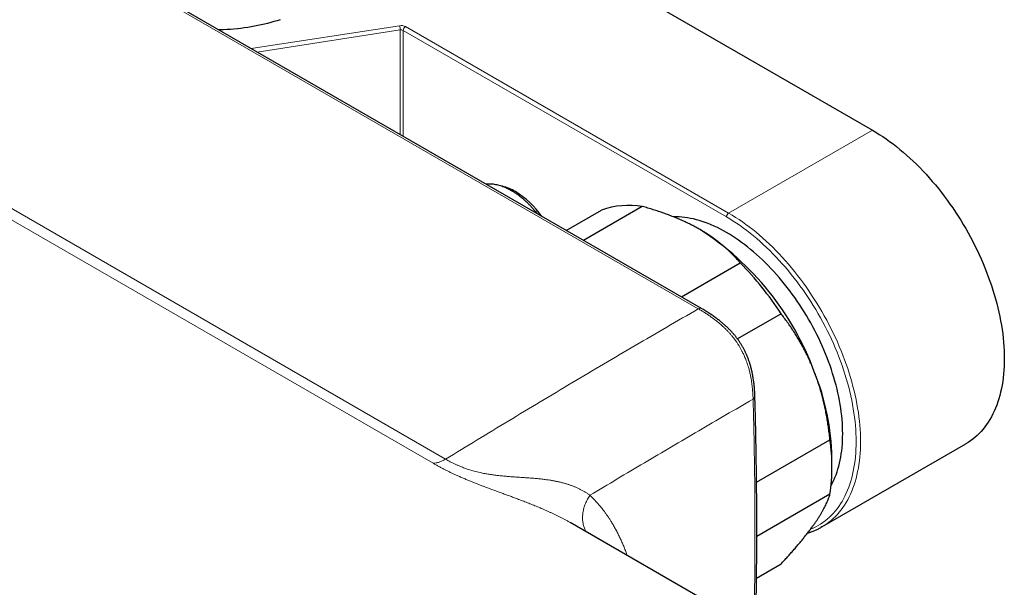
# Model space of a CAD drawing. Header units: millimetres. Extents: x 8 to 754, y 12 to 417.
# Tile 56 of 69: x 674 to 754, y 177 to 222. Entities that reach past the tile are written whole.
import ezdxf

# ---------------------------------------------------------------- set-up
doc = ezdxf.new("R2010")
doc.units = ezdxf.units.MM

msp = doc.modelspace()

# ---------------------------------------------------------------- linework, layer by layer
at = {"color": 252, "linetype": 'Continuous', "lineweight": 0}
for p, q in [((728.969, 199.003), (600.008, 273.451)), ((579.684, 261.355), (708.644, 186.909)), ((707.637, 186.582), (578.678, 261.029)), ((693.014, 219.929), (704.937, 221.774)), ((705.002, 221.43), (693.497, 219.65)), ((705.002, 213.009), (705.002, 221.43)), ((705.244, 221.393), (705.244, 212.869)), ((731.234, 206.389), (705.244, 221.393)), ((705.42, 221.699), (731.41, 206.695)), ((731.41, 206.695), (742.972, 213.369))]:
    msp.add_line(p, q, dxfattribs=at)
at = {"color": 7, "linetype": 'Continuous', "lineweight": 30}
for p, q in [((729.22, 199.028), (600.258, 273.476)), ((700.189, 238.067), (742.972, 213.369)), ((714.155, 208.489), (713.323, 208.819)), ((718.352, 205.302), (721.188, 206.94)), ((724.468, 207.233), (719.738, 204.502)), ((727.612, 199.957), (732.342, 202.687)), ((735.622, 198.607), (732.12, 196.585)), ((733.654, 185.051), (739.559, 188.46)), ((738.91, 181.456), (750.471, 188.13)), ((739.719, 186.181), (739.719, 186.997)), ((739.559, 184.086), (733.672, 180.688)), ((736.532, 171.498), (718.657, 181.817)), ((718.661, 181.814), (718.657, 181.816)), ((733.652, 177.347), (735.622, 178.484))]:
    msp.add_line(p, q, dxfattribs=at)
at = {"color": 7, "linetype": 'Continuous', "lineweight": 30, "flags": 128}
for points in [[(695.339, 222.257), (695.092, 222.177), (694.842, 222.101), (694.588, 222.029), (694.331, 221.961), (694.072, 221.896), (693.809, 221.836), (693.544, 221.779), (693.276, 221.727), (693.006, 221.678), (692.734, 221.634), (692.46, 221.594), (692.184, 221.558), (691.907, 221.526), (691.628, 221.498), (691.348, 221.475), (691.068, 221.456), (690.786, 221.441), (690.504, 221.43), (690.418, 221.428)], [(742.972, 213.369), (743.249, 213.205), (743.527, 213.032), (743.804, 212.851), (744.08, 212.662), (744.356, 212.465), (744.631, 212.261), (744.905, 212.048), (745.177, 211.828), (745.448, 211.601), (745.717, 211.367), (745.984, 211.126), (746.249, 210.878), (746.512, 210.623), (746.773, 210.361), (747.031, 210.094), (747.286, 209.82), (747.538, 209.54), (747.787, 209.254), (748.033, 208.963), (748.275, 208.667), (748.514, 208.365), (748.748, 208.058), (748.979, 207.747), (749.206, 207.431), (749.429, 207.111), (749.647, 206.786), (749.86, 206.458), (750.069, 206.126), (750.273, 205.791), (750.472, 205.452), (750.665, 205.111), (750.854, 204.766), (751.037, 204.42), (751.215, 204.071), (751.386, 203.72), (751.553, 203.367), (751.713, 203.012), (751.867, 202.657), (752.015, 202.3), (752.157, 201.942), (752.293, 201.584), (752.422, 201.226), (752.545, 200.867), (752.661, 200.509), (752.771, 200.151), (752.874, 199.794), (752.97, 199.438), (753.059, 199.083), (753.142, 198.729), (753.217, 198.377), (753.285, 198.026), (753.347, 197.678), (753.401, 197.333), (753.448, 196.989), (753.488, 196.649), (753.52, 196.312), (753.546, 195.978), (753.564, 195.647), (753.575, 195.321), (753.578, 194.998), (753.575, 194.679), (753.564, 194.365), (753.546, 194.056), (753.52, 193.751), (753.488, 193.452), (753.448, 193.157), (753.401, 192.869), (753.347, 192.585), (753.285, 192.308), (753.217, 192.037), (753.142, 191.772), (753.059, 191.513), (752.97, 191.261), (752.874, 191.015), (752.771, 190.777), (752.661, 190.546), (752.545, 190.322), (752.422, 190.105), (752.293, 189.896), (752.157, 189.694), (752.015, 189.501), (751.867, 189.315), (751.713, 189.137), (751.553, 188.968), (751.386, 188.807), (751.215, 188.655), (751.037, 188.511), (750.854, 188.375), (750.665, 188.249), (750.472, 188.131), (750.471, 188.13)], [(739.651, 184.789), (739.671, 184.827), (739.774, 185.024), (739.87, 185.228), (739.961, 185.438), (740.046, 185.654), (740.124, 185.877), (740.197, 186.104), (740.263, 186.338), (740.324, 186.577), (740.378, 186.822), (740.425, 187.071), (740.467, 187.326), (740.502, 187.585), (740.531, 187.849), (740.553, 188.118), (740.569, 188.391), (740.579, 188.667), (740.582, 188.948), (740.579, 189.233), (740.569, 189.521), (740.553, 189.812), (740.531, 190.106), (740.502, 190.403), (740.467, 190.703), (740.425, 191.006), (740.378, 191.311), (740.324, 191.617), (740.263, 191.926), (740.197, 192.236), (740.124, 192.548), (740.046, 192.861), (739.961, 193.175), (739.87, 193.49), (739.774, 193.806), (739.671, 194.121), (739.563, 194.437), (739.449, 194.753), (739.33, 195.069), (739.204, 195.384), (739.074, 195.698), (738.938, 196.012), (738.797, 196.324), (738.65, 196.635), (738.499, 196.944), (738.342, 197.252), (738.181, 197.558), (738.015, 197.861), (737.844, 198.162), (737.669, 198.461), (737.489, 198.756), (737.305, 199.049), (737.117, 199.338), (736.925, 199.624), (736.729, 199.906), (736.529, 200.185), (736.325, 200.459), (736.118, 200.729), (735.908, 200.995), (735.694, 201.257), (735.478, 201.513), (735.258, 201.765), (735.036, 202.012), (734.811, 202.253), (734.584, 202.489), (734.354, 202.719), (734.122, 202.944), (733.889, 203.163), (733.653, 203.375), (733.416, 203.582), (733.177, 203.782), (732.937, 203.976), (732.696, 204.163), (732.454, 204.343), (732.211, 204.517), (731.967, 204.683), (731.723, 204.843), (731.478, 204.995), (731.234, 205.14), (730.989, 205.278), (730.744, 205.408), (730.5, 205.53), (730.257, 205.645), (730.014, 205.752), (729.771, 205.851), (729.53, 205.943), (729.29, 206.026), (729.051, 206.102), (728.814, 206.169), (728.579, 206.228), (728.345, 206.279), (728.113, 206.322), (727.884, 206.357), (727.656, 206.383), (727.431, 206.402), (727.209, 206.412), (726.99, 206.413), (726.936, 206.413)], [(739.006, 181.513), (738.91, 181.457), (738.814, 181.402)]]:
    msp.add_lwpolyline(points, dxfattribs=at)
at = {"color": 252, "linetype": 'Continuous', "lineweight": 0, "flags": 128}
for points in [[(731.41, 206.695), (731.688, 206.531), (731.966, 206.358), (732.243, 206.177), (732.519, 205.988), (732.795, 205.791), (733.07, 205.586), (733.343, 205.374), (733.616, 205.154), (733.887, 204.927), (734.156, 204.693), (734.423, 204.452), (734.688, 204.203), (734.951, 203.949), (735.212, 203.687), (735.469, 203.42), (735.725, 203.146), (735.977, 202.866), (736.226, 202.58), (736.472, 202.289), (736.714, 201.993), (736.952, 201.691), (737.187, 201.384), (737.418, 201.073), (737.645, 200.757), (737.867, 200.437), (738.085, 200.112), (738.299, 199.784), (738.508, 199.452), (738.712, 199.117), (738.91, 198.778), (739.104, 198.436), (739.293, 198.092), (739.476, 197.745), (739.653, 197.396), (739.825, 197.045), (739.991, 196.693), (740.152, 196.338), (740.306, 195.983), (740.454, 195.626), (740.596, 195.268), (740.732, 194.91), (740.861, 194.552), (740.984, 194.193), (741.1, 193.835), (741.21, 193.477), (741.313, 193.12), (741.409, 192.764), (741.498, 192.408), (741.58, 192.055), (741.656, 191.703), (741.724, 191.352), (741.785, 191.004), (741.839, 190.658), (741.887, 190.315), (741.926, 189.975), (741.959, 189.638), (741.984, 189.304), (742.003, 188.973), (742.013, 188.647), (742.017, 188.324), (742.013, 188.005), (742.003, 187.691), (741.984, 187.382), (741.959, 187.077), (741.926, 186.778), (741.887, 186.483), (741.839, 186.194), (741.785, 185.911), (741.724, 185.634), (741.656, 185.362), (741.58, 185.097), (741.498, 184.839), (741.409, 184.587), (741.313, 184.341), (741.21, 184.103), (741.1, 183.871), (740.984, 183.647), (740.861, 183.431), (740.732, 183.222), (740.596, 183.02), (740.454, 182.827), (740.306, 182.641), (740.152, 182.463), (739.991, 182.294), (739.825, 182.133), (739.653, 181.98), (739.476, 181.836), (739.293, 181.701), (739.104, 181.574), (739.006, 181.513)], [(737.989, 181.269), (738.007, 181.276), (738.213, 181.366), (738.413, 181.464), (738.609, 181.571), (738.799, 181.687), (738.985, 181.811), (739.165, 181.945), (739.339, 182.086), (739.508, 182.236), (739.672, 182.395), (739.829, 182.561), (739.981, 182.736), (740.127, 182.918), (740.266, 183.109), (740.4, 183.307), (740.527, 183.512), (740.648, 183.725), (740.762, 183.946), (740.87, 184.173), (740.971, 184.408), (741.065, 184.649), (741.153, 184.897), (741.234, 185.151), (741.308, 185.412), (741.375, 185.679), (741.436, 185.951), (741.489, 186.23), (741.535, 186.514), (741.574, 186.803), (741.606, 187.098), (741.631, 187.397), (741.649, 187.702), (741.66, 188.011), (741.664, 188.324), (741.66, 188.641), (741.649, 188.962), (741.631, 189.287), (741.606, 189.616), (741.574, 189.947), (741.535, 190.282), (741.489, 190.62), (741.436, 190.96), (741.375, 191.302), (741.308, 191.646), (741.234, 191.993), (741.153, 192.34), (741.065, 192.69), (740.971, 193.04), (740.87, 193.391), (740.762, 193.743), (740.648, 194.095), (740.527, 194.448), (740.4, 194.8), (740.266, 195.153), (740.127, 195.504), (739.981, 195.855), (739.829, 196.205), (739.672, 196.553), (739.508, 196.9), (739.339, 197.245), (739.165, 197.588), (738.985, 197.929), (738.799, 198.268), (738.609, 198.604), (738.413, 198.937), (738.213, 199.266), (738.007, 199.593), (737.797, 199.916), (737.583, 200.235), (737.364, 200.55), (737.141, 200.86), (736.914, 201.167), (736.683, 201.468), (736.449, 201.765), (736.21, 202.056), (735.969, 202.343), (735.724, 202.623), (735.476, 202.899), (735.225, 203.168), (734.971, 203.431), (734.715, 203.688), (734.457, 203.939), (734.196, 204.183), (733.933, 204.42), (733.669, 204.651), (733.402, 204.874), (733.134, 205.09), (732.865, 205.299), (732.595, 205.5), (732.324, 205.694), (732.052, 205.879), (731.78, 206.057), (731.507, 206.227), (731.234, 206.389)]]:
    msp.add_lwpolyline(points, dxfattribs=at)
at = {"color": 252, "linetype": 'Continuous', "lineweight": 0}
for centre, radius, start, end in [((705.068, 221.02), 0.765, 62.58507, 99.82885), ((704.066, 221.432), 0.936, 359.90787, 21.42523), ((705.067, 221.052), 0.384, 62.64283, 99.7711), ((705.626, 221.376), 0.383, 122.48713, 177.51287), ((731.616, 206.372), 0.383, 122.48713, 177.51287)]:
    msp.add_arc(centre, radius, start, end, dxfattribs=at)
at = {"color": 7, "linetype": 'Continuous', "lineweight": 30}
for centre, radius, start, end in [((712.26, 205.047), 3.931, 59.36834, 75.78319), ((710.567, 202.37), 7.097, 34.99052, 58.61271), ((723.391, 200.794), 6.529, 80.50198, 109.71706), ((716.672, 185.963), 23.051, 20.25145, 57.3377), ((713.999, 184.583), 25.773, 32.96512, 44.62402), ((720.228, 186.626), 19.495, 1.08992, 22.0394), ((724.752, 186.273), 14.968, 351.59883, 8.40117)]:
    msp.add_arc(centre, radius, start, end, dxfattribs=at)
for points, knots in [([(711.875, 209.041), (711.886, 209.043), (711.955, 209.054), (712.088, 209.061), (712.274, 209.061), (712.464, 209.045), (712.658, 209.016), (712.856, 208.973), (713.057, 208.916), (713.26, 208.846), (713.465, 208.762), (713.672, 208.665), (713.879, 208.555), (714.086, 208.432), (714.293, 208.297), (714.499, 208.151), (714.703, 207.992), (714.905, 207.823), (715.105, 207.643), (715.301, 207.453), (715.494, 207.253), (715.682, 207.045), (715.849, 206.848), (715.951, 206.718), (715.993, 206.664)], [0, 0, 0, 0, 0.009103, 0.056923, 0.104742, 0.152561, 0.200381, 0.2482, 0.296019, 0.343838, 0.391658, 0.439477, 0.487296, 0.535116, 0.582935, 0.630754, 0.678574, 0.726393, 0.774212, 0.822031, 0.869851, 0.91767, 0.965489, 1, 1, 1, 1]), ([(729.112, 205.368), (729.002, 205.431), (728.781, 205.557), (728.436, 205.737), (728.083, 205.912), (727.719, 206.081), (727.346, 206.244), (726.966, 206.4), (726.582, 206.549), (726.184, 206.695), (725.771, 206.837), (725.343, 206.975), (724.909, 207.108), (724.615, 207.191), (724.468, 207.233)], [0, 0, 0, 0, 0.081816, 0.16367, 0.245526, 0.327345, 0.409934, 0.492524, 0.573549, 0.654574, 0.740914, 0.827281, 0.913654, 1, 1, 1, 1]), ([(732.342, 202.687), (732.276, 202.765), (732.143, 202.922), (731.932, 203.153), (731.713, 203.381), (731.484, 203.607), (731.245, 203.829), (730.996, 204.048), (730.738, 204.262), (730.467, 204.474), (730.18, 204.685), (729.877, 204.895), (729.564, 205.098), (729.307, 205.255), (729.154, 205.344), (729.112, 205.368)], [0, 0, 0, 0, 0.079536, 0.159093, 0.238646, 0.318178, 0.39818, 0.47818, 0.55735, 0.63652, 0.719515, 0.80255, 0.885583, 0.968575, 1, 1, 1, 1]), ([(733.521, 191.955), (733.518, 192.02), (733.513, 192.143), (733.504, 192.327), (733.492, 192.508), (733.478, 192.691), (733.46, 192.871), (733.441, 193.046), (733.419, 193.217), (733.394, 193.385), (733.367, 193.548), (733.338, 193.707), (733.307, 193.862), (733.274, 194.013), (733.24, 194.159), (733.203, 194.303), (733.164, 194.442), (733.124, 194.579), (733.083, 194.707), (733.041, 194.832), (732.997, 194.953), (732.95, 195.077), (732.901, 195.2), (732.849, 195.321), (732.796, 195.44), (732.741, 195.558), (732.684, 195.673), (732.625, 195.786), (732.565, 195.897), (732.503, 196.005), (732.44, 196.11), (732.375, 196.214), (732.308, 196.317), (732.239, 196.42), (732.166, 196.523), (732.092, 196.624), (732.015, 196.724), (731.937, 196.822), (731.857, 196.92), (731.774, 197.016), (731.688, 197.113), (731.599, 197.209), (731.508, 197.304), (731.414, 197.4), (731.316, 197.495), (731.216, 197.59), (731.112, 197.684), (731.005, 197.779), (730.895, 197.873), (730.781, 197.967), (730.664, 198.061), (730.542, 198.155), (730.417, 198.249), (730.287, 198.344), (730.153, 198.439), (730.014, 198.535), (729.871, 198.629), (729.723, 198.724), (729.57, 198.82), (729.415, 198.914), (729.297, 198.984), (729.233, 199.022), (729.221, 199.029)], [0, 0, 0, 0, 0.025212, 0.047332, 0.070485, 0.09381, 0.116198, 0.137787, 0.158698, 0.179031, 0.198874, 0.217911, 0.236346, 0.254178, 0.271459, 0.288235, 0.304547, 0.320433, 0.335926, 0.349439, 0.363741, 0.378136, 0.39239, 0.406489, 0.420421, 0.434179, 0.447757, 0.461155, 0.474372, 0.487411, 0.500277, 0.512944, 0.525834, 0.538854, 0.551978, 0.565191, 0.578475, 0.591748, 0.605097, 0.618737, 0.632573, 0.646643, 0.660986, 0.675662, 0.690643, 0.705962, 0.721642, 0.737706, 0.75418, 0.771088, 0.788457, 0.806315, 0.824714, 0.843726, 0.863538, 0.883838, 0.904701, 0.926208, 0.948457, 0.971523, 0.994627, 1, 1, 1, 1]), ([(738.298, 193.942), (738.275, 194), (738.199, 194.195), (738.062, 194.523), (737.885, 194.922), (737.699, 195.315), (737.503, 195.702), (737.299, 196.083), (737.087, 196.456), (736.868, 196.82), (736.64, 197.183), (736.399, 197.545), (736.147, 197.907), (735.888, 198.261), (735.711, 198.492), (735.622, 198.607)], [0, 0, 0, 0, 0.0340833, 0.1132228, 0.1923969, 0.2715725, 0.3507142, 0.4305461, 0.5103785, 0.5888076, 0.6672374, 0.750413, 0.8336138, 0.9168187, 1, 1, 1, 1]), ([(739.559, 188.46), (739.543, 188.614), (739.51, 188.923), (739.45, 189.386), (739.382, 189.846), (739.304, 190.306), (739.217, 190.765), (739.121, 191.22), (739.015, 191.671), (738.897, 192.124), (738.767, 192.581), (738.622, 193.04), (738.467, 193.495), (738.354, 193.793), (738.298, 193.942)], [0, 0, 0, 0, 0.082025, 0.164072, 0.246116, 0.328135, 0.410674, 0.493213, 0.574834, 0.656455, 0.742321, 0.82823, 0.914137, 1, 1, 1, 1]), ([(733.585, 173.199), (733.592, 173.557), (733.608, 174.299), (733.627, 175.424), (733.644, 176.575), (733.656, 177.725), (733.666, 178.873), (733.672, 180.02), (733.674, 181.166), (733.673, 182.31), (733.668, 183.454), (733.66, 184.596), (733.648, 185.736), (733.632, 186.876), (733.613, 188.014), (733.591, 189.151), (733.565, 190.286), (733.541, 191.221), (733.524, 191.776), (733.519, 191.954)], [0, 0, 0, 0, 0.0567123, 0.1176886, 0.1786681, 0.2396466, 0.3006211, 0.3615923, 0.4225611, 0.4835281, 0.5444942, 0.6054602, 0.6664267, 0.7273943, 0.7883639, 0.8493362, 0.9103118, 0.9712791, 1, 1, 1, 1]), ([(738.298, 181.693), (738.321, 181.726), (738.396, 181.833), (738.517, 182.012), (738.658, 182.228), (738.789, 182.437), (738.91, 182.641), (739.022, 182.84), (739.124, 183.032), (739.217, 183.217), (739.301, 183.398), (739.379, 183.577), (739.448, 183.753), (739.509, 183.923), (739.543, 184.032), (739.559, 184.086)], [0, 0, 0, 0, 0.0340833, 0.1132228, 0.1923969, 0.2715725, 0.3507142, 0.4305461, 0.5103785, 0.5888076, 0.6672374, 0.750413, 0.8336138, 0.9168187, 1, 1, 1, 1]), ([(735.622, 178.484), (735.71, 178.579), (735.885, 178.768), (736.14, 179.048), (736.389, 179.326), (736.631, 179.601), (736.867, 179.874), (737.095, 180.142), (737.313, 180.405), (737.526, 180.668), (737.732, 180.93), (737.932, 181.191), (738.122, 181.446), (738.239, 181.611), (738.298, 181.693)], [0, 0, 0, 0, 0.0820249, 0.1640723, 0.2461158, 0.3281353, 0.4106745, 0.4932129, 0.5748345, 0.6564555, 0.7423209, 0.8282301, 0.9141372, 1, 1, 1, 1]), ([(737.759, 180.966), (737.787, 180.974), (737.863, 180.996), (737.985, 181.036), (738.125, 181.086), (738.262, 181.139), (738.397, 181.196), (738.531, 181.257), (738.662, 181.321), (738.755, 181.369), (738.804, 181.397), (738.811, 181.401)], [0, 0, 0, 0, 0.0772313, 0.2064159, 0.3355252, 0.4645664, 0.5935479, 0.7224784, 0.8513678, 0.980226, 1, 1, 1, 1])]:
    msp.add_open_spline(points, degree=3, knots=knots, dxfattribs=at)
at = {"color": 252, "linetype": 'Continuous', "lineweight": 0}
msp.add_open_spline([(708.644, 186.909), (710.337, 187.94), (713.724, 190.004), (718.805, 193.046), (723.887, 196.052), (727.275, 198.019), (728.969, 199.003)], degree=3, dxfattribs=at)
for points, knots in [([(728.969, 199.003), (729.013, 199.022), (729.102, 199.06), (729.19, 199.058), (729.217, 199.028), (729.219, 199.026)], [0, 0, 0, 0, 0.483866, 0.967733, 1, 1, 1, 1]), ([(733.373, 191.735), (733.373, 191.735), (733.371, 191.823), (733.364, 192.001), (733.348, 192.272), (733.326, 192.546), (733.297, 192.824), (733.259, 193.107), (733.213, 193.394), (733.157, 193.685), (733.1, 193.933), (733.047, 194.137), (732.998, 194.313), (732.939, 194.507), (732.866, 194.721), (732.793, 194.918), (732.72, 195.097), (732.655, 195.246), (732.593, 195.382), (732.519, 195.533), (732.427, 195.71), (732.313, 195.913), (732.191, 196.112), (732.079, 196.283), (731.98, 196.424), (731.875, 196.567), (731.746, 196.734), (731.589, 196.922), (731.428, 197.104), (731.26, 197.282), (731.084, 197.456), (730.91, 197.618), (730.744, 197.764), (730.587, 197.897), (730.401, 198.047), (730.188, 198.21), (729.946, 198.385), (729.703, 198.551), (729.459, 198.709), (729.214, 198.86), (729.051, 198.956), (728.969, 199.003)], [0, 0, 0, 0, 0.000006, 0.033607, 0.067208, 0.100917, 0.134625, 0.168496, 0.202365, 0.236419, 0.27047, 0.288433, 0.306396, 0.330503, 0.354622, 0.378725, 0.396971, 0.415217, 0.429208, 0.443199, 0.466705, 0.490209, 0.513998, 0.537787, 0.552187, 0.566588, 0.591829, 0.617113, 0.642407, 0.667661, 0.694837, 0.722016, 0.744963, 0.767917, 0.790866, 0.825523, 0.860183, 0.895062, 0.929942, 0.964971, 1, 1, 1, 1]), ([(733.373, 191.735), (731.916, 190.889), (729.002, 189.198), (724.631, 186.623), (721.717, 184.881), (720.259, 184.01)], [0, 0, 0, 0, 0.333272, 0.666601, 1, 1, 1, 1]), ([(733.373, 191.735), (733.413, 191.766), (733.491, 191.829), (733.532, 191.913), (733.519, 191.953), (733.518, 191.955)], [0, 0, 0, 0, 0.488445, 0.976889, 1, 1, 1, 1]), ([(733.443, 173.281), (733.45, 173.585), (733.47, 174.526), (733.494, 176.1), (733.517, 178.156), (733.529, 180.364), (733.526, 182.72), (733.509, 185.032), (733.477, 187.298), (733.434, 189.52), (733.394, 190.996), (733.373, 191.735)], [0, 0, 0, 0, 0.0490727, 0.1515715, 0.2540691, 0.3816544, 0.5092408, 0.636826, 0.7578837, 0.8789423, 1, 1, 1, 1]), ([(707.637, 186.582), (707.716, 186.586), (707.874, 186.595), (708.126, 186.66), (708.383, 186.76), (708.557, 186.859), (708.644, 186.909)], [0, 0, 0, 0, 0.249997, 0.499994, 0.749997, 1, 1, 1, 1]), ([(708.644, 186.909), (708.644, 186.909), (708.705, 186.873), (708.827, 186.805), (709.015, 186.703), (709.209, 186.604), (709.41, 186.507), (709.622, 186.411), (709.823, 186.326), (710.009, 186.252), (710.188, 186.184), (710.386, 186.115), (710.606, 186.043), (710.831, 185.976), (711.063, 185.913), (711.298, 185.855), (711.513, 185.808), (711.708, 185.768), (711.884, 185.735), (712.06, 185.705), (712.237, 185.677), (712.414, 185.651), (712.59, 185.627), (712.765, 185.606), (712.946, 185.585), (713.131, 185.566), (713.321, 185.548), (713.509, 185.532), (713.702, 185.516), (713.899, 185.501), (714.168, 185.482), (714.5, 185.46), (714.893, 185.434), (715.279, 185.407), (715.659, 185.378), (716.032, 185.345), (716.397, 185.306), (716.755, 185.261), (717.081, 185.212), (717.375, 185.16), (717.639, 185.107), (717.895, 185.049), (718.143, 184.985), (718.384, 184.916), (718.616, 184.841), (718.842, 184.76), (719.062, 184.673), (719.276, 184.579), (719.485, 184.479), (719.688, 184.372), (719.886, 184.258), (720.077, 184.137), (720.2, 184.053), (720.259, 184.01), (720.259, 184.01)], [0, 0, 0, 0, 0.000004, 0.017457, 0.034164, 0.050908, 0.067729, 0.084604, 0.102368, 0.114618, 0.126896, 0.142345, 0.157856, 0.173961, 0.190067, 0.206426, 0.222786, 0.234886, 0.247005, 0.259388, 0.271787, 0.28428, 0.296773, 0.309308, 0.321842, 0.335735, 0.349628, 0.36355, 0.377473, 0.392702, 0.407937, 0.438664, 0.469425, 0.500236, 0.531072, 0.561964, 0.592883, 0.623851, 0.65485, 0.679403, 0.703974, 0.728276, 0.752598, 0.776631, 0.800685, 0.824757, 0.848849, 0.87339, 0.897951, 0.923189, 0.948447, 0.974212, 0.999996, 1, 1, 1, 1]), ([(718.657, 181.816), (718.621, 181.837), (718.518, 181.897), (718.341, 181.995), (718.128, 182.109), (717.913, 182.221), (717.7, 182.328), (717.488, 182.432), (717.277, 182.533), (717.061, 182.633), (716.85, 182.728), (716.644, 182.82), (716.444, 182.906), (716.24, 182.993), (716.038, 183.078), (715.836, 183.161), (715.636, 183.242), (715.433, 183.323), (715.23, 183.402), (715.028, 183.481), (714.826, 183.559), (714.623, 183.636), (714.38, 183.728), (714.098, 183.833), (713.775, 183.953), (713.447, 184.074), (713.116, 184.196), (712.781, 184.319), (712.442, 184.444), (712.101, 184.571), (711.786, 184.689), (711.499, 184.799), (711.238, 184.899), (710.979, 185.001), (710.708, 185.11), (710.427, 185.225), (710.137, 185.347), (709.85, 185.471), (709.579, 185.591), (709.324, 185.708), (709.084, 185.821), (708.85, 185.935), (708.609, 186.055), (708.363, 186.182), (708.114, 186.315), (707.871, 186.448), (707.715, 186.537), (707.637, 186.582)], [0, 0, 0, 0, 0.0127718, 0.0370107, 0.0612632, 0.0846962, 0.1081421, 0.1298561, 0.15157, 0.1733277, 0.1950853, 0.214315, 0.2335447, 0.2528071, 0.2720694, 0.2902763, 0.3084833, 0.3267205, 0.3449576, 0.3625306, 0.3801035, 0.397707, 0.4153104, 0.4423229, 0.4693669, 0.4965126, 0.5236952, 0.5510775, 0.5785045, 0.6060779, 0.6337057, 0.6547375, 0.6757691, 0.6969192, 0.718069, 0.742262, 0.7664548, 0.7908576, 0.8152605, 0.8366717, 0.8580831, 0.8796305, 0.9011782, 0.925807, 0.9504365, 0.9752179, 1, 1, 1, 1]), ([(719.956, 181.067), (719.917, 181.135), (719.826, 181.297), (719.732, 181.583), (719.669, 181.916), (719.653, 182.264), (719.684, 182.621), (719.761, 182.98), (719.884, 183.336), (720.047, 183.684), (720.189, 183.901), (720.259, 184.01)], [0, 0, 0, 0, 0.083098, 0.197711, 0.312323, 0.426936, 0.541549, 0.656162, 0.770774, 0.885387, 1, 1, 1, 1]), ([(720.259, 184.01), (720.328, 183.943), (720.465, 183.808), (720.664, 183.598), (720.858, 183.382), (721.048, 183.159), (721.234, 182.93), (721.404, 182.707), (721.56, 182.493), (721.703, 182.287), (721.842, 182.078), (721.993, 181.84), (722.154, 181.571), (722.324, 181.271), (722.487, 180.963), (722.643, 180.648), (722.794, 180.325), (722.937, 179.994), (723.075, 179.655), (723.181, 179.377), (723.238, 179.21), (723.255, 179.162)], [0, 0, 0, 0, 0.053226, 0.106455, 0.15968, 0.213038, 0.2664, 0.319759, 0.364155, 0.40855, 0.452981, 0.497411, 0.556879, 0.616353, 0.675821, 0.735475, 0.795134, 0.854788, 0.915143, 0.975503, 1, 1, 1, 1])]:
    msp.add_open_spline(points, degree=3, knots=knots, dxfattribs=at)

doc.saveas('drawing.dxf')
